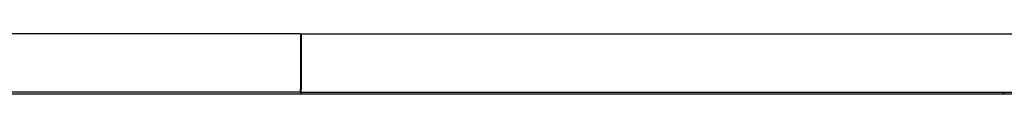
# Model space of a CAD drawing. Header units: inches. Extents: x 12 to 564, y 10 to 374.
# Tile 103 of 158: x 280.3 to 347.94, y 89.77 to 93.9. Entities that reach past the tile are written whole.
import ezdxf

# ---------------------------------------------------------------- set-up
doc = ezdxf.new("R2010")
doc.units = ezdxf.units.IN
doc.header["$LTSCALE"] = 16
doc.header["$MEASUREMENT"] = 0
doc.layers.add('Visible (ANSI)', color=7, linetype='Continuous', lineweight=30)

msp = doc.modelspace()

# ---------------------------------------------------------------- linework, layer by layer
at = {"layer": 'Visible (ANSI)'}
for p, q in [((299.59, 93.902), (217.595, 93.902)), ((299.59, 93.902), (299.59, 90.111)), ((299.652, 93.902), (381.647, 93.902)), ((299.652, 93.902), (299.652, 90.111)), ((299.59, 89.902), (299.59, 90.111)), ((299.59, 90.007), (299.595, 90.007)), ((299.652, 90.007), (299.595, 90.007)), ((299.652, 89.902), (299.652, 90.111)), ((384.151, 89.767), (215.091, 89.767)), ((299.59, 89.902), (217.595, 89.902)), ((299.59, 89.902), (299.605, 89.902)), ((299.605, 89.902), (299.636, 89.902)), ((299.605, 89.902), (299.605, 89.767)), ((299.636, 89.902), (299.636, 89.767)), ((299.636, 89.902), (299.652, 89.902)), ((299.652, 89.902), (381.647, 89.902)), ((347.855, 89.902), (347.855, 89.767)), ((347.886, 89.902), (347.886, 89.767))]:
    msp.add_line(p, q, dxfattribs=at)

doc.saveas('drawing.dxf')
